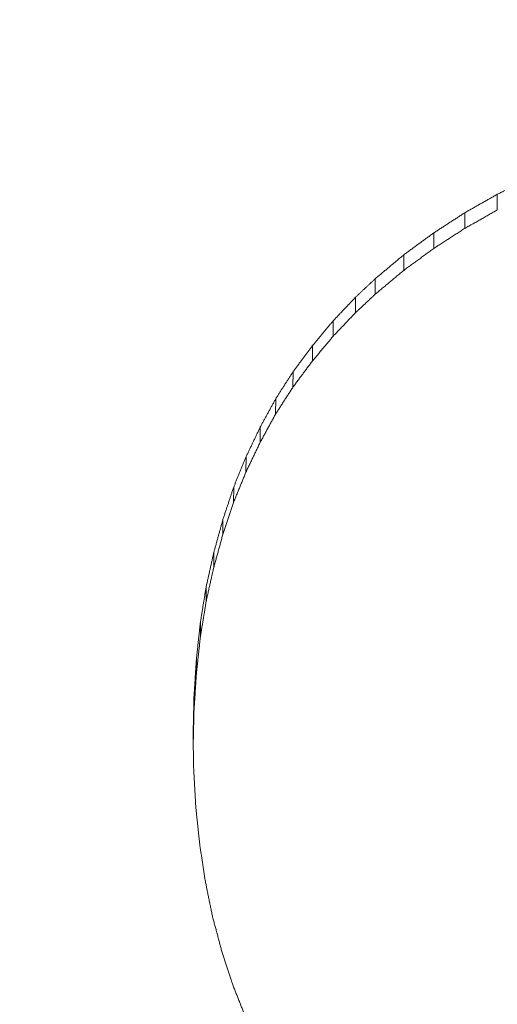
# Model space of a CAD drawing. Header units: millimetres. Extents: x 504 to 605, y 222 to 305.
# Tile 30 of 70: x 551.788 to 552.172, y 263.744 to 264.535. Entities that reach past the tile are written whole.
import ezdxf

# ---------------------------------------------------------------- set-up
doc = ezdxf.new("R2010")
doc.units = ezdxf.units.MM
doc.header["$LTSCALE"] = 0.03
doc.layers.get('0').update_dxf_attribs({"lineweight": 15})
doc.layers.add('1', color=7, linetype='Continuous', true_color=0xffffff)
doc.styles.get("Standard").update_dxf_attribs({"font": 'simsun.ttc', "width": 0.85})
doc.dimstyles.new('ISO-25', dxfattribs={"dimtxt": 2.5, "dimasz": 2, "dimexe": 1.3, "dimexo": 0.625, "dimtad": 1, "dimzin": 9, "dimdsep": 46, "dimtxsty": 'Standard', "dimblk": 'OPEN30', "dimcen": 2, "dimazin": 2, "dimtfac": 0.6, "dimtmove": 0, "dimatfit": 0, "dimldrblk": 'OPEN30', "dimfxl": 1, "dimtolj": 1, "dimarcsym": 0})

# ---------------------------------------------------------------- blocks, each defined once
blk = doc.blocks.new('_Open30')
at = {"color": 0, "linetype": 'ByBlock', "lineweight": -2}
for p, q in [((-1, 0.26795), (0, 0)), ((0, 0), (-1, -0.26795)), ((0, 0), (-1, 0))]:
    blk.add_line(p, q, dxfattribs=at)
blk = doc.blocks.new('*D7')
at = {"color": 0, "lineweight": -2}
for p, q in [((516.83924, 260.29599), (516.83924, 302.80541)), ((573.82796, 277.51337), (573.82796, 302.80541)), ((518.83924, 301.50541), (571.82796, 301.50541))]:
    blk.add_line(p, q, dxfattribs=at)
at = {"layer": 'Defpoints', "color": 0}
for p in [(573.82796, 301.50541), (573.82796, 276.88837), (516.83924, 259.67099)]:
    blk.add_point(p, dxfattribs=at)
at = {"color": 0, "lineweight": -2, "xscale": 2, "yscale": 2, "zscale": 2, "rotation": 180}
blk.add_blockref('_Open30', (516.83924, 301.50541), dxfattribs=at)
at = {"color": 0, "lineweight": -2, "xscale": 2, "yscale": 2, "zscale": 2}
blk.add_blockref('_Open30', (573.82796, 301.50541), dxfattribs=at)
at = {"color": 0, "insert": (545.32061, 303.38041), "char_height": 2.5, "attachment_point": 5}
blk.add_mtext('\\A1;56.99', dxfattribs=at)
blk = doc.blocks.new('A$C4323a73e')
at = {"layer": '1', "color": 7, "linetype": 'Continuous', "lineweight": 18}
for p, q in [((35.17084, 4.58147), (35.17058, 4.56888)), ((35.15687, 4.55977), (35.15667, 4.54726)), ((35.1331, 4.51323), (35.13292, 4.50078)), ((35.12306, 4.48863), (35.12294, 4.47634)), ((35.11448, 4.46284), (35.11436, 4.45055)), ((35.10713, 4.43631), (35.10705, 4.42415)), ((35.101, 4.40883), (35.10096, 4.39683)), ((35.09634, 4.38013), (35.09632, 4.36825)), ((35.09316, 4.35071), (35.09316, 4.33914)), ((35.0912, 4.32032), (35.0912, 4.30883))]:
    blk.add_line(p, q, dxfattribs=at)
for points, degree in [([(35.36125, 4.73682), (35.36078, 4.73659), (35.35984, 4.73613), (35.35844, 4.73544), (35.35703, 4.73475), (35.35563, 4.73406), (35.35422, 4.73337), (35.35281, 4.73268), (35.35141, 4.73199), (35.35, 4.7313), (35.3486, 4.73062), (35.34719, 4.72993), (35.34578, 4.72924), (35.34438, 4.72855), (35.34297, 4.72786), (35.34157, 4.72717), (35.34016, 4.72648), (35.33876, 4.72579), (35.33735, 4.7251), (35.33594, 4.72441), (35.33501, 4.72395), (35.33454, 4.72373)], 3), ([(35.33454, 4.72373), (35.33408, 4.72347), (35.33317, 4.72295), (35.3318, 4.72217), (35.33044, 4.72139), (35.32907, 4.72062), (35.3277, 4.71984), (35.32634, 4.71906), (35.32497, 4.71829), (35.3236, 4.71751), (35.32223, 4.71673), (35.32087, 4.71596), (35.3195, 4.71518), (35.31813, 4.7144), (35.31677, 4.71363), (35.3154, 4.71285), (35.31403, 4.71207), (35.31266, 4.7113), (35.3113, 4.71052), (35.30993, 4.70974), (35.30902, 4.70922), (35.30856, 4.70897)], 3), ([(35.33454, 4.72373), (35.33455, 4.71113)], 1), ([(35.30856, 4.70897), (35.30812, 4.70868), (35.30725, 4.70811), (35.30593, 4.70726), (35.30462, 4.70641), (35.3033, 4.70556), (35.30198, 4.7047), (35.30067, 4.70385), (35.29935, 4.703), (35.29804, 4.70215), (35.29672, 4.7013), (35.29541, 4.70044), (35.29409, 4.69959), (35.29278, 4.69874), (35.29146, 4.69789), (35.29014, 4.69703), (35.28883, 4.69618), (35.28751, 4.69533), (35.2862, 4.69448), (35.28488, 4.69363), (35.28401, 4.69306), (35.28357, 4.69277)], 3), ([(35.30856, 4.70897), (35.30858, 4.69641)], 1), ([(35.28357, 4.69277), (35.28315, 4.69246), (35.2823, 4.69185), (35.28104, 4.69092), (35.27977, 4.68999), (35.27851, 4.68906), (35.27725, 4.68814), (35.27598, 4.68721), (35.27472, 4.68628), (35.27345, 4.68535), (35.27219, 4.68443), (35.27093, 4.6835), (35.26966, 4.68257), (35.2684, 4.68164), (35.26714, 4.68071), (35.26587, 4.67979), (35.26461, 4.67886), (35.26334, 4.67793), (35.26208, 4.677), (35.26082, 4.67608), (35.25997, 4.67546), (35.25955, 4.67515)], 3), ([(35.28357, 4.69277), (35.28359, 4.68026)], 1), ([(35.25955, 4.67515), (35.25915, 4.67481), (35.25834, 4.67413), (35.25713, 4.67312), (35.25591, 4.6721), (35.2547, 4.67109), (35.25349, 4.67007), (35.25228, 4.66906), (35.25106, 4.66804), (35.24985, 4.66702), (35.24864, 4.66601), (35.24743, 4.66499), (35.24622, 4.66398), (35.245, 4.66296), (35.24379, 4.66195), (35.24258, 4.66093), (35.24137, 4.65991), (35.24015, 4.6589), (35.23894, 4.65788), (35.23773, 4.65687), (35.23692, 4.65619), (35.23652, 4.65585)], 3), ([(35.25955, 4.67515), (35.25957, 4.66268)], 1), ([(35.23652, 4.65585), (35.23624, 4.65559), (35.23569, 4.65507), (35.23487, 4.6543), (35.23404, 4.65352), (35.23321, 4.65274), (35.23239, 4.65196), (35.23156, 4.65119), (35.23074, 4.65041), (35.22991, 4.64963), (35.22909, 4.64885), (35.22826, 4.64808), (35.22744, 4.6473), (35.22661, 4.64652), (35.22579, 4.64574), (35.22496, 4.64497), (35.22413, 4.64419), (35.22331, 4.64341), (35.22248, 4.64263), (35.22166, 4.64186), (35.22111, 4.64134), (35.22083, 4.64108)], 3), ([(35.23652, 4.65585), (35.23654, 4.64344)], 1), ([(35.22083, 4.64108), (35.22052, 4.64075), (35.21989, 4.64009), (35.21895, 4.6391), (35.21801, 4.6381), (35.21707, 4.63711), (35.21612, 4.63612), (35.21518, 4.63513), (35.21424, 4.63414), (35.2133, 4.63315), (35.21236, 4.63216), (35.21142, 4.63117), (35.21048, 4.63018), (35.20953, 4.62919), (35.20859, 4.62819), (35.20765, 4.6272), (35.20671, 4.62621), (35.20577, 4.62522), (35.20483, 4.62423), (35.20389, 4.62324), (35.20326, 4.62258), (35.20294, 4.62225)], 3), ([(35.22083, 4.64108), (35.22085, 4.62871)], 1), ([(35.20294, 4.62225), (35.20265, 4.6219), (35.20207, 4.62119), (35.20119, 4.62014), (35.20031, 4.61909), (35.19944, 4.61803), (35.19856, 4.61698), (35.19768, 4.61592), (35.1968, 4.61487), (35.19593, 4.61382), (35.19505, 4.61276), (35.19417, 4.61171), (35.1933, 4.61065), (35.19242, 4.6096), (35.19154, 4.60855), (35.19066, 4.60749), (35.18979, 4.60644), (35.18891, 4.60538), (35.18803, 4.60433), (35.18716, 4.60328), (35.18657, 4.60257), (35.18628, 4.60222)], 3), ([(35.20294, 4.62225), (35.20297, 4.60993)], 1), ([(35.18628, 4.60222), (35.18601, 4.60186), (35.18547, 4.60113), (35.18465, 4.60004), (35.18384, 4.59895), (35.18303, 4.59785), (35.18222, 4.59676), (35.1814, 4.59567), (35.18059, 4.59458), (35.17978, 4.59349), (35.17897, 4.59239), (35.17815, 4.5913), (35.17734, 4.59021), (35.17653, 4.58912), (35.17572, 4.58803), (35.1749, 4.58693), (35.17409, 4.58584), (35.17328, 4.58475), (35.17247, 4.58366), (35.17165, 4.58257), (35.17111, 4.58184), (35.17084, 4.58147)], 3), ([(35.18628, 4.60222), (35.18631, 4.58996)], 1), ([(35.17084, 4.58147), (35.1706, 4.58109), (35.17011, 4.58033), (35.16937, 4.57919), (35.16864, 4.57805), (35.1679, 4.5769), (35.16717, 4.57576), (35.16643, 4.57462), (35.1657, 4.57348), (35.16496, 4.57233), (35.16422, 4.57119), (35.16349, 4.57005), (35.16275, 4.56891), (35.16202, 4.56776), (35.16128, 4.56662), (35.16055, 4.56548), (35.15981, 4.56434), (35.15908, 4.56319), (35.15834, 4.56205), (35.15761, 4.56091), (35.15712, 4.56015), (35.15687, 4.55977)], 3), ([(35.15687, 4.55977), (35.15665, 4.55936), (35.15622, 4.55856), (35.15556, 4.55735), (35.1549, 4.55615), (35.15424, 4.55494), (35.15358, 4.55374), (35.15293, 4.55253), (35.15227, 4.55133), (35.15161, 4.55012), (35.15095, 4.54892), (35.1503, 4.54771), (35.14964, 4.5465), (35.14898, 4.5453), (35.14832, 4.54409), (35.14766, 4.54289), (35.14701, 4.54168), (35.14635, 4.54048), (35.14569, 4.53927), (35.14503, 4.53806), (35.14459, 4.53726), (35.14438, 4.53686)], 3), ([(35.14438, 4.53686), (35.14418, 4.53644), (35.14378, 4.53561), (35.14319, 4.53437), (35.1426, 4.53313), (35.142, 4.53188), (35.14141, 4.53064), (35.14082, 4.5294), (35.14022, 4.52815), (35.13963, 4.52691), (35.13904, 4.52567), (35.13844, 4.52442), (35.13785, 4.52318), (35.13726, 4.52193), (35.13666, 4.52069), (35.13607, 4.51945), (35.13548, 4.5182), (35.13488, 4.51696), (35.13429, 4.51571), (35.1337, 4.51447), (35.1333, 4.51364), (35.1331, 4.51323)], 3), ([(35.14438, 4.53686), (35.1444, 4.52478)], 1), ([(35.1331, 4.51323), (35.13293, 4.5128), (35.13257, 4.51193), (35.13205, 4.51064), (35.13152, 4.50934), (35.13099, 4.50805), (35.13046, 4.50676), (35.12993, 4.50546), (35.1294, 4.50417), (35.12887, 4.50287), (35.12834, 4.50158), (35.12781, 4.50028), (35.12729, 4.49899), (35.12676, 4.49769), (35.12623, 4.4964), (35.1257, 4.49511), (35.12517, 4.49381), (35.12464, 4.49252), (35.12411, 4.49122), (35.12358, 4.48993), (35.12323, 4.48906), (35.12306, 4.48863)], 3), ([(35.12306, 4.48863), (35.12291, 4.48818), (35.1226, 4.48728), (35.12215, 4.48592), (35.1217, 4.48456), (35.12125, 4.4832), (35.1208, 4.48185), (35.12035, 4.48049), (35.1199, 4.47913), (35.11944, 4.47777), (35.11899, 4.47641), (35.11854, 4.47506), (35.11809, 4.4737), (35.11764, 4.47234), (35.11719, 4.47098), (35.11674, 4.46963), (35.11628, 4.46827), (35.11583, 4.46691), (35.11538, 4.46555), (35.11493, 4.46419), (35.11463, 4.46329), (35.11448, 4.46284)], 3), ([(35.11448, 4.46284), (35.11435, 4.46237), (35.11409, 4.46144), (35.1137, 4.46005), (35.11332, 4.45865), (35.11293, 4.45725), (35.11254, 4.45586), (35.11216, 4.45446), (35.11177, 4.45307), (35.11138, 4.45167), (35.111, 4.45027), (35.11061, 4.44888), (35.11022, 4.44748), (35.10984, 4.44609), (35.10945, 4.44469), (35.10906, 4.44329), (35.10867, 4.4419), (35.10829, 4.4405), (35.1079, 4.43911), (35.10751, 4.43771), (35.10726, 4.43678), (35.10713, 4.43631)], 3), ([(35.10713, 4.43631), (35.10702, 4.43583), (35.1068, 4.43487), (35.10648, 4.43342), (35.10616, 4.43197), (35.10584, 4.43053), (35.10551, 4.42908), (35.10519, 4.42763), (35.10487, 4.42619), (35.10455, 4.42474), (35.10423, 4.42329), (35.1039, 4.42185), (35.10358, 4.4204), (35.10326, 4.41895), (35.10294, 4.41751), (35.10261, 4.41606), (35.10229, 4.41461), (35.10197, 4.41317), (35.10165, 4.41172), (35.10132, 4.41027), (35.10111, 4.40931), (35.101, 4.40883)], 3), ([(35.101, 4.40883), (35.10092, 4.40832), (35.10076, 4.40732), (35.10051, 4.40581), (35.10027, 4.4043), (35.10002, 4.40279), (35.09978, 4.40128), (35.09953, 4.39977), (35.09929, 4.39826), (35.09904, 4.39675), (35.0988, 4.39524), (35.09855, 4.39373), (35.09831, 4.39222), (35.09806, 4.3907), (35.09781, 4.38919), (35.09757, 4.38768), (35.09732, 4.38617), (35.09708, 4.38466), (35.09683, 4.38315), (35.09659, 4.38164), (35.09643, 4.38064), (35.09634, 4.38013)], 3), ([(35.09634, 4.38013), (35.09629, 4.37962), (35.09618, 4.37858), (35.09601, 4.37704), (35.09584, 4.37549), (35.09567, 4.37394), (35.09551, 4.37239), (35.09534, 4.37084), (35.09517, 4.36929), (35.095, 4.36775), (35.09484, 4.3662), (35.09467, 4.36465), (35.0945, 4.3631), (35.09433, 4.36155), (35.09416, 4.36), (35.094, 4.35845), (35.09383, 4.3569), (35.09366, 4.35536), (35.09349, 4.35381), (35.09333, 4.35226), (35.09321, 4.35123), (35.09316, 4.35071)], 3), ([(35.09316, 4.35071), (35.09312, 4.35018), (35.09306, 4.34911), (35.09295, 4.34751), (35.09285, 4.34591), (35.09275, 4.34431), (35.09264, 4.34271), (35.09254, 4.34111), (35.09244, 4.33951), (35.09233, 4.33792), (35.09223, 4.33632), (35.09213, 4.33472), (35.09202, 4.33312), (35.09192, 4.33152), (35.09182, 4.32992), (35.09171, 4.32832), (35.09161, 4.32672), (35.09151, 4.32512), (35.0914, 4.32352), (35.0913, 4.32192), (35.09123, 4.32085), (35.0912, 4.32032)], 3), ([(35.0912, 4.30883), (35.09123, 4.30936), (35.0913, 4.31042), (35.0914, 4.31202), (35.09151, 4.31361), (35.09161, 4.31521), (35.09171, 4.3168), (35.09182, 4.3184), (35.09192, 4.31999), (35.09202, 4.32159), (35.09213, 4.32318), (35.09223, 4.32478), (35.09233, 4.32638), (35.09244, 4.32797), (35.09254, 4.32957), (35.09264, 4.33116), (35.09275, 4.33276), (35.09285, 4.33435), (35.09295, 4.33595), (35.09306, 4.33754), (35.09312, 4.3386), (35.09316, 4.33914)], 3), ([(35.0912, 4.32032), (35.09119, 4.31976), (35.09116, 4.31866), (35.09112, 4.31699), (35.09108, 4.31533), (35.09104, 4.31367), (35.091, 4.312), (35.09097, 4.31034), (35.09093, 4.30868), (35.09089, 4.30702), (35.09085, 4.30535), (35.09081, 4.30369), (35.09077, 4.30203), (35.09073, 4.30036), (35.0907, 4.2987), (35.09066, 4.29704), (35.09062, 4.29537), (35.09058, 4.29371), (35.09054, 4.29205), (35.0905, 4.29038), (35.09048, 4.28927), (35.09046, 4.28872)], 3), ([(35.09046, 4.28872), (35.09047, 4.28826), (35.09049, 4.28733), (35.09051, 4.28595), (35.09054, 4.28456), (35.09057, 4.28317), (35.09059, 4.28179), (35.09062, 4.2804), (35.09064, 4.27901), (35.09067, 4.27763), (35.0907, 4.27624), (35.09072, 4.27485), (35.09075, 4.27347), (35.09077, 4.27208), (35.0908, 4.2707), (35.09082, 4.26931), (35.09085, 4.26792), (35.09088, 4.26654), (35.0909, 4.26515), (35.09093, 4.26376), (35.09094, 4.26284), (35.09095, 4.26238)], 3), ([(35.09095, 4.26238), (35.09098, 4.26183), (35.09104, 4.26075), (35.09113, 4.25912), (35.09122, 4.2575), (35.09131, 4.25587), (35.0914, 4.25424), (35.0915, 4.25262), (35.09159, 4.25099), (35.09168, 4.24936), (35.09177, 4.24774), (35.09186, 4.24611), (35.09195, 4.24448), (35.09204, 4.24286), (35.09213, 4.24123), (35.09222, 4.2396), (35.09231, 4.23798), (35.0924, 4.23635), (35.09249, 4.23472), (35.09258, 4.2331), (35.09264, 4.23201), (35.09267, 4.23147)], 3), ([(35.09267, 4.23147), (35.09272, 4.23095), (35.09284, 4.22989), (35.093, 4.22832), (35.09317, 4.22674), (35.09334, 4.22516), (35.09351, 4.22359), (35.09367, 4.22201), (35.09384, 4.22043), (35.09401, 4.21886), (35.09418, 4.21728), (35.09435, 4.2157), (35.09451, 4.21413), (35.09468, 4.21255), (35.09485, 4.21097), (35.09502, 4.2094), (35.09518, 4.20782), (35.09535, 4.20624), (35.09552, 4.20467), (35.09569, 4.20309), (35.0958, 4.20204), (35.09585, 4.20151)], 3)]:
    blk.add_open_spline(points, degree=degree, dxfattribs=at)
for points, weights in [([(35.30858, 4.69641), (35.32156, 4.70379), (35.33454, 4.71116)], [0.500000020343, 0.499999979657, 0.500000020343]), ([(35.28359, 4.68026), (35.29607, 4.68835), (35.30856, 4.69644)], [0.500000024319, 0.499999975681, 0.500000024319]), ([(35.25957, 4.66268), (35.27157, 4.67149), (35.28357, 4.68029)], [0.500000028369, 0.499999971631, 0.500000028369]), ([(35.23654, 4.64344), (35.24805, 4.65308), (35.25955, 4.66271)], [0.500000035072, 0.499999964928, 0.500000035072]), ([(35.22085, 4.62871), (35.22868, 4.63609), (35.23652, 4.64347)], [0.500000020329, 0.499999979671, 0.500000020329]), ([(35.20297, 4.60993), (35.2119, 4.61933), (35.22083, 4.62873)], [0.500000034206, 0.499999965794, 0.500000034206]), ([(35.18631, 4.58996), (35.19463, 4.59996), (35.20294, 4.60995)], [0.500000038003, 0.499999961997, 0.500000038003]), ([(35.17058, 4.56888), (35.17843, 4.57943), (35.18628, 4.58998)], [0.500000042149, 0.499999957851, 0.500000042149]), ([(35.15667, 4.54726), (35.16362, 4.55807), (35.17058, 4.56888)], [0.500000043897, 0.499999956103, 0.500000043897]), ([(35.1444, 4.52478), (35.15053, 4.53602), (35.15667, 4.54726)], [0.50000004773, 0.49999995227, 0.50000004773]), ([(35.13292, 4.50078), (35.13865, 4.51279), (35.14438, 4.52479)], [0.500000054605, 0.499999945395, 0.500000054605]), ([(35.12294, 4.47634), (35.12793, 4.48856), (35.13292, 4.50078)], [0.500000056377, 0.499999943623, 0.500000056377]), ([(35.11436, 4.45055), (35.11865, 4.46345), (35.12294, 4.47634)], [0.500000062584, 0.499999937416, 0.500000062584]), ([(35.10705, 4.42415), (35.11071, 4.43735), (35.11436, 4.45055)], [0.50000006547, 0.49999993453, 0.50000006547]), ([(35.10096, 4.39683), (35.104, 4.41049), (35.10705, 4.42415)], [0.500000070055, 0.499999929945, 0.500000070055]), ([(35.09632, 4.36825), (35.09864, 4.38254), (35.10096, 4.39683)], [0.500000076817, 0.499999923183, 0.500000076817]), ([(35.09584, 4.20151), (35.09808, 4.18686), (35.10031, 4.17221)], [0.5000000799, 0.4999999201, 0.5000000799]), ([(35.10031, 4.17221), (35.10314, 4.15829), (35.10596, 4.14438)], [0.500000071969, 0.499999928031, 0.500000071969]), ([(35.10596, 4.14438), (35.10954, 4.13089), (35.11312, 4.1174)], [0.500000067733, 0.499999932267, 0.500000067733]), ([(35.11312, 4.1174), (35.11728, 4.10435), (35.12145, 4.0913)], [0.500000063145, 0.499999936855, 0.500000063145]), ([(35.12145, 4.0913), (35.12638, 4.07879), (35.1313, 4.06627)], [0.50000005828, 0.49999994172, 0.50000005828])]:
    blk.add_rational_spline(points, weights, degree=2, dxfattribs=at)
for points, knots in [([(35.09316, 4.33914), (35.09321, 4.33965), (35.09333, 4.34068), (35.09349, 4.34223), (35.09366, 4.34377), (35.09383, 4.34531), (35.094, 4.34686), (35.09416, 4.3484), (35.09433, 4.34995), (35.0945, 4.35149), (35.09467, 4.35304), (35.09484, 4.35458), (35.095, 4.35613), (35.09517, 4.35767), (35.09534, 4.35921), (35.09551, 4.36076), (35.09567, 4.3623), (35.09584, 4.36385), (35.09601, 4.36539), (35.09617, 4.36686), (35.09627, 4.36781), (35.09632, 4.36825)], [0, 0, 0, 0, 0.053048, 0.106096, 0.159143, 0.212191, 0.265239, 0.318287, 0.371334, 0.424382, 0.47743, 0.530478, 0.583526, 0.636573, 0.689621, 0.742669, 0.795717, 0.848765, 0.901812, 0.95486, 1, 1, 1, 1]), ([(35.09058, 4.28237), (35.09059, 4.2829), (35.09062, 4.28397), (35.09066, 4.2856), (35.0907, 4.28726), (35.09073, 4.28892), (35.09077, 4.29058), (35.09081, 4.29224), (35.09085, 4.2939), (35.09089, 4.29556), (35.09093, 4.29722), (35.09097, 4.29887), (35.091, 4.30053), (35.09104, 4.30219), (35.09108, 4.30385), (35.09112, 4.30551), (35.09116, 4.30717), (35.09119, 4.30827), (35.0912, 4.30883)], [0, 0, 0, 0, 0.059445, 0.122148, 0.184852, 0.247556, 0.310259, 0.372963, 0.435667, 0.49837, 0.561074, 0.623778, 0.686482, 0.749185, 0.811889, 0.874593, 0.937296, 1, 1, 1, 1])]:
    blk.add_open_spline(points, degree=3, knots=knots, dxfattribs=at)

msp = doc.modelspace()

# ---------------------------------------------------------------- block references
msp.add_blockref('A$C4323a73e', (516.83707, 259.6709))

# ---------------------------------------------------------------- dimensions: what is measured, and where the dimension line sits
dim = msp.add_linear_dim(base=(573.82796, 301.50541), p1=(516.83924, 259.67099), p2=(573.82796, 276.88837), dimstyle='ISO-25', override={"dimtmove": 0})
dim.commit()
dim.dimension.update_dxf_attribs({"geometry": '*D7', "text_midpoint": (545.32061, 301.50541), "dimtype": 128})

doc.saveas('drawing.dxf')
